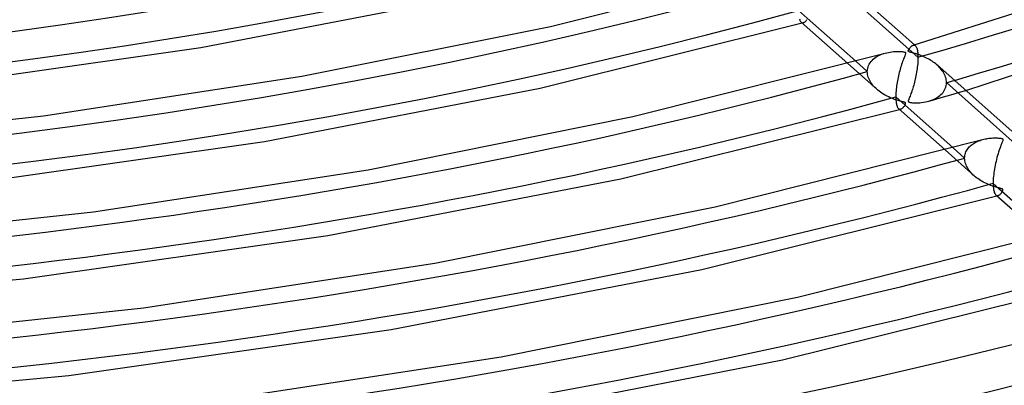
# Model space of a CAD drawing. Header units: millimetres. Extents: x -1077 to 1077, y -1167 to 1197.
# Tile 37 of 81: x 132 to 301, y 490 to 553. Entities that reach past the tile are written whole.
import ezdxf

# ---------------------------------------------------------------- set-up
doc = ezdxf.new("R2010")
doc.units = ezdxf.units.MM
doc.layers.add('HIDDEN', color=7, linetype='Continuous')
doc.layers.add('THICK', color=7, linetype='Continuous')

msp = doc.modelspace()

# ---------------------------------------------------------------- linework, layer by layer
at = {"layer": 'HIDDEN'}
for p, q in [((286.47, 546.76), (274.63, 557.27)), ((266.38, 552.81), (266.44, 552.76)), ((266.44, 552.76), (266.51, 552.73)), ((266.51, 552.73), (266.57, 552.71)), ((266.55, 552.66), (266.59, 552.67)), ((266.57, 552.71), (266.64, 552.7)), ((266.59, 552.67), (266.62, 552.68)), ((266.62, 552.68), (266.66, 552.69)), ((266.64, 552.7), (266.71, 552.71)), ((266.66, 552.69), (266.7, 552.7)), ((266.7, 552.7), (266.73, 552.71)), ((266.71, 552.71), (266.78, 552.72)), ((266.73, 552.71), (266.77, 552.72)), ((266.78, 552.72), (266.85, 552.75)), ((266.85, 552.75), (266.91, 552.78)), ((266.91, 552.78), (266.98, 552.82)), ((266.98, 552.82), (267.05, 552.87)), ((267.05, 552.87), (267.12, 552.93)), ((267.12, 552.93), (267.18, 552.99)), ((267.18, 552.99), (267.25, 553.07)), ((267.25, 553.07), (267.32, 553.15)), ((267.32, 553.15), (267.38, 553.23)), ((285.64, 548.83), (285.71, 548.85)), ((285.71, 548.85), (285.78, 548.85)), ((285.78, 548.85), (285.84, 548.84)), ((285.84, 548.84), (285.91, 548.82)), ((285.86, 548.9), (286.03, 548.75)), ((285.91, 548.82), (285.97, 548.79)), ((285.97, 548.79), (286.02, 548.75)), ((286.02, 548.75), (286.08, 548.69)), ((286.08, 548.69), (286.13, 548.63)), ((286.13, 548.63), (286.18, 548.55)), ((279.47, 546.93), (279.73, 547.06)), ((279.73, 547.06), (279.99, 547.19)), ((279.99, 547.19), (280.27, 547.3)), ((280.27, 547.3), (280.55, 547.4)), ((280.55, 547.4), (280.84, 547.48)), ((286.18, 548.55), (286.23, 548.46)), ((286.23, 548.46), (286.27, 548.35)), ((286.27, 548.35), (286.31, 548.23)), ((286.31, 548.23), (286.34, 548.09)), ((286.34, 548.09), (286.38, 547.95)), ((286.38, 547.95), (286.41, 547.78)), ((286.41, 547.78), (286.43, 547.61)), ((286.43, 547.61), (286.45, 547.41)), ((286.45, 547.41), (286.46, 547.21)), ((286.46, 547.21), (286.47, 546.99)), ((286.47, 546.99), (286.47, 546.76)), ((274.38, 545.71), (279.39, 541.27)), ((275.76, 546.08), (277.76, 544.3)), ((277.88, 545.1), (277.98, 545.35)), ((277.98, 545.35), (278.1, 545.59)), ((278.1, 545.59), (278.24, 545.82)), ((278.24, 545.82), (278.4, 546.04)), ((278.4, 546.04), (278.58, 546.24)), ((278.58, 546.24), (278.78, 546.43)), ((278.78, 546.43), (279, 546.61)), ((279, 546.61), (279.23, 546.78)), ((279.23, 546.78), (279.47, 546.93)), ((286.39, 545.37), (286.36, 545.08)), ((286.42, 545.66), (286.39, 545.37)), ((286.44, 545.95), (286.42, 545.66)), ((286.46, 546.23), (286.44, 545.95)), ((286.47, 546.5), (286.46, 546.23)), ((286.47, 546.76), (286.47, 546.5)), ((289.94, 545.27), (289.74, 545.45)), ((290.13, 545.08), (289.94, 545.27)), ((277.76, 544.3), (277.77, 544.58)), ((277.77, 544.07), (277.76, 544.3)), ((277.77, 544.58), (277.82, 544.84)), ((277.8, 543.83), (277.77, 544.07)), ((277.85, 543.59), (277.8, 543.83)), ((277.82, 544.84), (277.88, 545.1)), ((277.92, 543.35), (277.85, 543.59)), ((286.12, 543.6), (286.06, 543.31)), ((286.18, 543.89), (286.12, 543.6)), ((286.23, 544.19), (286.18, 543.89)), ((286.28, 544.48), (286.23, 544.19)), ((286.32, 544.78), (286.28, 544.48)), ((286.36, 545.08), (286.32, 544.78)), ((290.31, 544.88), (290.13, 545.08)), ((290.48, 544.67), (290.31, 544.88)), ((290.64, 544.46), (290.48, 544.67)), ((290.79, 544.25), (290.64, 544.46)), ((290.92, 544.03), (290.79, 544.25)), ((291.04, 543.8), (290.92, 544.03)), ((291.14, 543.57), (291.04, 543.8)), ((291.22, 543.34), (291.14, 543.57)), ((278.01, 543.12), (277.92, 543.35)), ((278.11, 542.89), (278.01, 543.12)), ((278.23, 542.67), (278.11, 542.89)), ((278.36, 542.45), (278.23, 542.67)), ((278.51, 542.23), (278.36, 542.45)), ((278.66, 542.02), (278.51, 542.23)), ((278.83, 541.82), (278.66, 542.02)), ((285.73, 541.95), (285.66, 541.69)), ((285.8, 542.21), (285.73, 541.95)), ((285.87, 542.48), (285.8, 542.21)), ((285.94, 542.75), (285.87, 542.48)), ((286, 543.03), (285.94, 542.75)), ((286.06, 543.31), (286, 543.03)), ((291.29, 543.11), (291.22, 543.34)), ((291.26, 541.64), (291.32, 541.89)), ((291.33, 542.87), (291.29, 543.11)), ((291.32, 541.89), (291.36, 542.15)), ((291.36, 542.64), (291.33, 542.87)), ((291.37, 542.41), (291.36, 542.64)), ((291.36, 542.15), (291.37, 542.41)), ((303.21, 531.9), (291.37, 542.41)), ((279.01, 541.63), (278.83, 541.82)), ((279.2, 541.44), (279.01, 541.63)), ((279.39, 541.26), (279.2, 541.44)), ((279.59, 541.1), (279.39, 541.26)), ((279.79, 540.93), (279.59, 541.1)), ((280.01, 540.78), (279.79, 540.93)), ((280.23, 540.62), (280.01, 540.78)), ((280.45, 540.48), (280.23, 540.62)), ((280.69, 540.33), (280.45, 540.48)), ((280.93, 540.2), (280.69, 540.33)), ((281.18, 540.07), (280.93, 540.2)), ((285.19, 540.3), (285.12, 540.1)), ((285.27, 540.52), (285.19, 540.3)), ((285.35, 540.74), (285.27, 540.52)), ((285.43, 540.97), (285.35, 540.74)), ((285.51, 541.2), (285.43, 540.97)), ((285.58, 541.44), (285.51, 541.2)), ((285.66, 541.69), (285.58, 541.44)), ((290.01, 540), (290.23, 540.17)), ((290.23, 540.17), (290.43, 540.35)), ((290.43, 540.35), (290.62, 540.54)), ((290.62, 540.54), (290.79, 540.73)), ((290.79, 540.73), (290.94, 540.94)), ((290.94, 540.94), (291.06, 541.16)), ((291.06, 541.16), (291.17, 541.39)), ((291.17, 541.39), (291.26, 541.64)), ((291.5, 540.13), (292.55, 540.44)), ((292.55, 540.44), (293.62, 540.75)), ((293.62, 540.75), (294.68, 541.07)), ((281.44, 539.94), (281.18, 540.07)), ((281.7, 539.82), (281.44, 539.94)), ((281.95, 539.71), (281.7, 539.82)), ((282.2, 539.62), (281.95, 539.71)), ((282.44, 539.53), (282.2, 539.62)), ((282.66, 539.45), (282.44, 539.53)), ((282.88, 539.38), (282.66, 539.45)), ((283.08, 539.32), (282.88, 539.38)), ((283.26, 539.27), (283.08, 539.32)), ((283.43, 539.22), (283.26, 539.27)), ((283.58, 539.18), (283.43, 539.22)), ((283.72, 539.15), (283.58, 539.18)), ((283.84, 539.11), (283.72, 539.15)), ((283.96, 539.08), (283.84, 539.11)), ((284.06, 539.05), (283.96, 539.08)), ((284.15, 539.03), (284.06, 539.05)), ((284.13, 538.38), (284.19, 538.47)), ((284.22, 539), (284.15, 539.03)), ((284.19, 538.47), (284.24, 538.56)), ((284.27, 538.97), (284.22, 539)), ((284.24, 538.56), (284.28, 538.64)), ((284.31, 538.94), (284.27, 538.97)), ((284.28, 538.64), (284.32, 538.71)), ((284.33, 538.91), (284.31, 538.94)), ((284.32, 538.71), (284.34, 538.77)), ((284.35, 538.87), (284.33, 538.91)), ((284.34, 538.77), (284.35, 538.82)), ((284.35, 538.82), (284.35, 538.87)), ((284.81, 539.3), (284.8, 539.24)), ((284.8, 539.24), (284.81, 539.19)), ((284.84, 539.38), (284.81, 539.3)), ((284.81, 539.19), (284.82, 539.14)), ((284.82, 539.14), (284.85, 539.11)), ((284.87, 539.48), (284.84, 539.38)), ((284.85, 539.11), (284.88, 539.08)), ((284.92, 539.6), (284.87, 539.48)), ((284.88, 539.08), (284.94, 539.05)), ((284.97, 539.75), (284.92, 539.6)), ((284.94, 539.05), (285.01, 539.03)), ((285.04, 539.91), (284.97, 539.75)), ((285.01, 539.03), (285.1, 539.01)), ((285.12, 540.1), (285.04, 539.91)), ((285.1, 539.01), (285.22, 538.99)), ((285.22, 538.99), (285.36, 538.97)), ((285.36, 538.97), (285.53, 538.96)), ((285.53, 538.96), (285.73, 538.94)), ((285.73, 538.94), (285.96, 538.94)), ((285.96, 538.94), (286.21, 538.93)), ((286.21, 538.93), (286.49, 538.94)), ((286.49, 538.94), (286.78, 538.96)), ((286.78, 538.96), (287.1, 538.99)), ((287.1, 538.99), (287.42, 539.03)), ((287.42, 539.03), (287.74, 539.08)), ((287.74, 539.08), (288.04, 539.15)), ((288.04, 539.15), (288.34, 539.23)), ((288.34, 539.23), (288.65, 539.32)), ((288.35, 539.23), (289.39, 539.53)), ((288.65, 539.32), (288.95, 539.43)), ((288.95, 539.43), (289.24, 539.56)), ((289.24, 539.56), (289.51, 539.69)), ((289.39, 539.53), (290.44, 539.83)), ((289.51, 539.69), (289.77, 539.84)), ((289.77, 539.84), (290.01, 540)), ((290.44, 539.83), (291.5, 540.13)), ((283.12, 537.96), (283.18, 537.91)), ((283.18, 537.91), (283.25, 537.88)), ((283.25, 537.88), (283.31, 537.86)), ((283.29, 537.8), (283.33, 537.82)), ((283.31, 537.86), (283.38, 537.85)), ((283.33, 537.82), (283.36, 537.83)), ((283.36, 537.83), (283.4, 537.84)), ((283.38, 537.85), (283.45, 537.85)), ((283.4, 537.84), (283.44, 537.85)), ((283.44, 537.85), (283.47, 537.86)), ((283.45, 537.85), (283.52, 537.87)), ((283.47, 537.86), (283.51, 537.87)), ((283.52, 537.87), (283.58, 537.89)), ((283.58, 537.89), (283.65, 537.93)), ((283.65, 537.93), (283.72, 537.97)), ((283.72, 537.97), (283.79, 538.02)), ((283.79, 538.02), (283.86, 538.08)), ((283.86, 538.08), (283.92, 538.14)), ((283.92, 538.14), (283.99, 538.21)), ((283.99, 538.21), (284.06, 538.3)), ((284.06, 538.3), (284.13, 538.38)), ((295.61, 531.65), (295.78, 531.79)), ((295.78, 531.79), (295.95, 531.91)), ((295.95, 531.91), (296.14, 532.03)), ((296.14, 532.03), (296.33, 532.14)), ((296.33, 532.14), (296.52, 532.24)), ((296.52, 532.24), (296.73, 532.33)), ((296.73, 532.33), (296.93, 532.41)), ((296.93, 532.41), (297.14, 532.49)), ((297.14, 532.49), (297.36, 532.56)), ((297.36, 532.56), (297.58, 532.63)), ((291.12, 530.85), (296.13, 526.41)), ((292.5, 531.23), (294.5, 529.45)), ((294.54, 529.88), (294.58, 530.09)), ((294.58, 530.09), (294.64, 530.29)), ((294.64, 530.29), (294.71, 530.49)), ((294.71, 530.49), (294.8, 530.68)), ((294.8, 530.68), (294.91, 530.86)), ((294.91, 530.86), (295.03, 531.04)), ((295.03, 531.04), (295.15, 531.2)), ((295.15, 531.2), (295.3, 531.36)), ((295.3, 531.36), (295.45, 531.51)), ((295.45, 531.51), (295.61, 531.65)), ((294.5, 529.45), (294.51, 529.67)), ((294.51, 529.22), (294.5, 529.45)), ((294.51, 529.67), (294.54, 529.88)), ((294.54, 528.98), (294.51, 529.22)), ((294.59, 528.75), (294.54, 528.98)), ((294.65, 528.52), (294.59, 528.75)), ((294.74, 528.28), (294.65, 528.52)), ((294.84, 528.06), (294.74, 528.28)), ((294.96, 527.83), (294.84, 528.06)), ((295.09, 527.61), (294.96, 527.83)), ((295.23, 527.39), (295.09, 527.61)), ((295.39, 527.19), (295.23, 527.39)), ((295.56, 526.98), (295.39, 527.19)), ((295.74, 526.78), (295.56, 526.98)), ((295.93, 526.59), (295.74, 526.78)), ((296.13, 526.41), (295.93, 526.59)), ((296.33, 526.24), (296.13, 526.41)), ((296.54, 526.07), (296.33, 526.24)), ((296.76, 525.91), (296.54, 526.07)), ((296.98, 525.76), (296.76, 525.91)), ((297.22, 525.61), (296.98, 525.76)), ((297.46, 525.46), (297.22, 525.61)), ((297.71, 525.32), (297.46, 525.46)), ((297.97, 525.19), (297.71, 525.32)), ((298.24, 525.06), (297.97, 525.19)), ((298.51, 524.94), (298.24, 525.06)), ((298.77, 524.83), (298.51, 524.94)), ((299.02, 524.73), (298.77, 524.83)), ((299.27, 524.64), (299.02, 524.73)), ((299.5, 524.56), (299.27, 524.64)), ((299.72, 524.5), (299.5, 524.56)), ((299.92, 524.44), (299.72, 524.5)), ((300.1, 524.38), (299.92, 524.44)), ((300.27, 524.34), (300.1, 524.38)), ((300.42, 524.3), (300.27, 524.34)), ((300.55, 524.27), (300.42, 524.3)), ((300.68, 524.23), (300.55, 524.27)), ((300.58, 523.21), (300.67, 523.29)), ((300.67, 523.29), (300.75, 523.38)), ((300.79, 524.2), (300.68, 524.23)), ((300.75, 523.38), (300.83, 523.48)), ((300.89, 524.17), (300.79, 524.2)), ((300.83, 523.48), (300.9, 523.58)), ((300.96, 524.14), (300.89, 524.17)), ((300.9, 523.58), (300.97, 523.68)), ((301.02, 524.11), (300.96, 524.14)), ((300.97, 523.68), (301.02, 523.78)), ((301.06, 524.08), (301.02, 524.11)), ((301.02, 523.78), (301.06, 523.86)), ((301.08, 524.04), (301.06, 524.08)), ((301.06, 523.86), (301.08, 523.93)), ((301.09, 523.99), (301.08, 524.04)), ((301.08, 523.93), (301.09, 523.99)), ((299.86, 523.1), (299.92, 523.06)), ((299.92, 523.06), (299.99, 523.02)), ((299.99, 523.02), (300.05, 523)), ((300.03, 522.95), (300.07, 522.96)), ((300.05, 523), (300.12, 522.99)), ((300.07, 522.96), (300.1, 522.97)), ((300.1, 522.97), (300.14, 522.98)), ((300.12, 522.99), (300.19, 523)), ((300.14, 522.98), (300.18, 522.99)), ((300.18, 522.99), (300.21, 523)), ((300.19, 523), (300.26, 523.01)), ((300.21, 523), (300.25, 523.01)), ((300.26, 523.01), (300.34, 523.04)), ((300.34, 523.04), (300.42, 523.09)), ((300.42, 523.09), (300.5, 523.14)), ((300.5, 523.14), (300.58, 523.21))]:
    msp.add_line(p, q, dxfattribs=at)
for centre, major_axis, ratio, start_param, end_param in [((0, 795.88), (-682, 0), 0.5, 0, 2.617994), ((0, 795.87), (-574.71, 0), 0.5, 2.092623, 2.617994), ((0, 795.87), (-472.41, 0), 0.5, 1.057782, 2.073339), ((0, 795.87), (-506.51, 0), 0.5, 1.057069, 2.074051), ((0, 795.87), (-540.61, 0), 0.5, 1.056446, 2.074674), ((0, 795.87), (-574.71, 0), 0.5, 1.055898, 2.075223), ((0, 795.87), (584.69, 0), 0.5, -1.049118, -1.046444), ((0, 795.87), (-608.81, 0), 0.5, 1.05541, 2.07571), ((0, 795.87), (-642.91, 0), 0.5, 1.054975, 2.076146), ((-0.31, 144.83), (657.37, -120.71), 0.503968, 1.273189, 1.901508)]:
    msp.add_ellipse(centre, major_axis=major_axis, ratio=ratio, start_param=start_param, end_param=end_param, dxfattribs=at)
at = {"layer": 'THICK'}
for p, q in [((223.3, 552.08), (264.07, 562.33)), ((285.64, 548.83), (331.73, 563.45)), ((273.01, 560.29), (285.86, 548.9)), ((294.68, 541.07), (345.3, 557.73)), ((163.15, 548.42), (207.58, 557.02)), ((265.92, 554.81), (275.76, 546.08)), ((180.51, 543.5), (223.3, 552.08)), ((221.49, 541.45), (266.55, 552.66)), ((266.08, 553.35), (266.13, 553.22)), ((266.13, 553.22), (266.17, 553.11)), ((266.17, 553.11), (266.22, 553.02)), ((266.22, 553.02), (266.27, 552.94)), ((266.27, 552.94), (266.32, 552.87)), ((266.32, 552.87), (266.38, 552.81)), ((266.38, 552.81), (274.38, 545.71)), ((285.29, 548.62), (285.36, 548.68)), ((285.36, 548.68), (285.43, 548.73)), ((285.43, 548.73), (285.5, 548.78)), ((285.5, 548.78), (285.57, 548.81)), ((285.57, 548.81), (285.64, 548.83)), ((117.01, 541.88), (163.15, 548.42)), ((237.45, 536.56), (280.81, 547.47)), ((280.84, 547.48), (281.11, 547.55)), ((281.11, 547.55), (281.39, 547.61)), ((281.39, 547.61), (281.68, 547.66)), ((281.68, 547.66), (281.96, 547.7)), ((281.96, 547.7), (282.25, 547.73)), ((282.25, 547.73), (282.54, 547.75)), ((282.54, 547.75), (282.83, 547.76)), ((282.83, 547.76), (283.11, 547.76)), ((283.11, 547.76), (283.35, 547.75)), ((283.35, 547.75), (283.57, 547.74)), ((283.57, 547.74), (283.76, 547.73)), ((283.76, 547.73), (283.92, 547.71)), ((283.92, 547.71), (284.04, 547.69)), ((284.04, 547.69), (284.14, 547.67)), ((284.14, 547.67), (284.21, 547.64)), ((284.2, 547.01), (284.14, 546.86)), ((284.25, 547.13), (284.2, 547.01)), ((284.21, 547.64), (284.27, 547.62)), ((284.29, 547.24), (284.25, 547.13)), ((284.27, 547.62), (284.31, 547.59)), ((284.32, 547.33), (284.29, 547.24)), ((284.31, 547.59), (284.33, 547.55)), ((284.34, 547.4), (284.32, 547.33)), ((284.33, 547.55), (284.35, 547.51)), ((284.35, 547.46), (284.34, 547.4)), ((284.35, 547.51), (284.35, 547.46)), ((284.8, 547.87), (284.81, 547.92)), ((284.81, 547.83), (284.8, 547.87)), ((284.81, 547.92), (284.83, 547.97)), ((284.82, 547.79), (284.81, 547.83)), ((284.84, 547.76), (284.82, 547.79)), ((284.83, 547.97), (284.85, 548.03)), ((284.88, 547.73), (284.84, 547.76)), ((284.85, 548.03), (284.88, 548.08)), ((284.88, 548.08), (284.91, 548.14)), ((284.93, 547.7), (284.88, 547.73)), ((284.91, 548.14), (284.95, 548.21)), ((285.01, 547.67), (284.93, 547.7)), ((284.95, 548.21), (285, 548.28)), ((285, 548.28), (285.05, 548.35)), ((285.1, 547.64), (285.01, 547.67)), ((285.05, 548.35), (285.1, 548.42)), ((285.1, 548.42), (285.16, 548.49)), ((285.22, 547.61), (285.1, 547.64)), ((285.16, 548.49), (285.23, 548.55)), ((285.37, 547.57), (285.22, 547.61)), ((285.23, 548.55), (285.29, 548.62)), ((285.54, 547.52), (285.37, 547.57)), ((285.75, 547.47), (285.54, 547.52)), ((285.97, 547.41), (285.75, 547.47)), ((286.22, 547.33), (285.97, 547.41)), ((286.47, 547.25), (286.22, 547.33)), ((286.72, 547.17), (286.47, 547.25)), ((286.98, 547.07), (286.72, 547.17)), ((287.23, 546.97), (286.98, 547.07)), ((287.48, 546.87), (287.23, 546.97)), ((283.57, 545.26), (283.49, 544.99)), ((283.65, 545.53), (283.57, 545.26)), ((283.74, 545.79), (283.65, 545.53)), ((283.83, 546.04), (283.74, 545.79)), ((283.91, 546.28), (283.83, 546.04)), ((284, 546.49), (283.91, 546.28)), ((284.07, 546.69), (284, 546.49)), ((284.14, 546.86), (284.07, 546.69)), ((287.72, 546.75), (287.48, 546.87)), ((287.96, 546.64), (287.72, 546.75)), ((288.2, 546.51), (287.96, 546.64)), ((288.44, 546.38), (288.2, 546.51)), ((288.67, 546.24), (288.44, 546.38)), ((288.89, 546.1), (288.67, 546.24)), ((289.11, 545.95), (288.89, 546.1)), ((289.33, 545.79), (289.11, 545.95)), ((289.54, 545.62), (289.33, 545.79)), ((289.74, 545.45), (289.54, 545.62)), ((289.75, 545.44), (302.6, 534.04)), ((283.12, 543.58), (283.05, 543.29)), ((283.19, 543.87), (283.12, 543.58)), ((283.26, 544.15), (283.19, 543.87)), ((283.33, 544.44), (283.26, 544.15)), ((283.41, 544.72), (283.33, 544.44)), ((283.49, 544.99), (283.41, 544.72)), ((136.1, 536.72), (180.51, 543.5)), ((282.8, 541.85), (282.77, 541.57)), ((282.84, 542.14), (282.8, 541.85)), ((282.89, 542.42), (282.84, 542.14)), ((282.94, 542.71), (282.89, 542.42)), ((283, 543), (282.94, 542.71)), ((283.05, 543.29), (283, 543)), ((174.07, 532.27), (221.49, 541.45)), ((282.67, 540.47), (282.66, 540.21)), ((282.66, 540.21), (282.66, 539.96)), ((282.69, 540.74), (282.67, 540.47)), ((282.71, 541.02), (282.69, 540.74)), ((282.74, 541.29), (282.71, 541.02)), ((282.77, 541.57), (282.74, 541.29)), ((282.66, 539.96), (282.66, 539.73)), ((282.66, 539.96), (292.5, 531.23)), ((282.66, 539.73), (282.67, 539.52)), ((282.67, 539.52), (282.68, 539.31)), ((282.68, 539.31), (282.7, 539.12)), ((282.7, 539.12), (282.73, 538.94)), ((282.73, 538.94), (282.75, 538.78)), ((282.75, 538.78), (282.79, 538.63)), ((282.79, 538.63), (282.82, 538.49)), ((282.82, 538.49), (282.87, 538.37)), ((235.39, 525.88), (283.29, 537.8)), ((282.87, 538.37), (282.91, 538.26)), ((282.91, 538.26), (282.96, 538.16)), ((282.96, 538.16), (283.01, 538.08)), ((283.01, 538.08), (283.06, 538.01)), ((283.06, 538.01), (283.12, 537.96)), ((283.12, 537.96), (291.12, 530.85)), ((90.46, 531.85), (136.1, 536.72)), ((191.94, 527.43), (237.45, 536.56)), ((124.81, 525.28), (174.07, 532.27)), ((251.59, 521.05), (297.55, 532.62)), ((297.58, 532.63), (297.79, 532.68)), ((297.79, 532.68), (298.01, 532.73)), ((298.01, 532.73), (298.23, 532.77)), ((298.23, 532.77), (298.45, 532.81)), ((298.45, 532.81), (298.67, 532.84)), ((298.67, 532.84), (298.9, 532.87)), ((298.9, 532.87), (299.12, 532.89)), ((299.12, 532.89), (299.35, 532.9)), ((299.35, 532.9), (299.57, 532.91)), ((299.57, 532.91), (299.79, 532.91)), ((299.79, 532.91), (299.99, 532.9)), ((299.99, 532.9), (300.17, 532.9)), ((300.17, 532.9), (300.33, 532.89)), ((300.33, 532.89), (300.48, 532.87)), ((300.48, 532.87), (300.61, 532.86)), ((300.61, 532.86), (300.73, 532.84)), ((300.73, 532.84), (300.83, 532.82)), ((300.83, 531.88), (300.74, 531.64)), ((300.83, 532.82), (300.91, 532.8)), ((300.92, 532.09), (300.83, 531.88)), ((300.91, 532.8), (300.98, 532.78)), ((300.99, 532.27), (300.92, 532.09)), ((300.98, 532.78), (301.03, 532.75)), ((301.04, 532.41), (300.99, 532.27)), ((301.03, 532.75), (301.06, 532.72)), ((301.07, 532.52), (301.04, 532.41)), ((301.06, 532.72), (301.08, 532.69)), ((301.09, 532.59), (301.07, 532.52)), ((301.08, 532.69), (301.09, 532.64)), ((301.09, 532.64), (301.09, 532.59)), ((300.24, 530.18), (300.15, 529.86)), ((300.33, 530.49), (300.24, 530.18)), ((300.43, 530.79), (300.33, 530.49)), ((300.53, 531.09), (300.43, 530.79)), ((300.64, 531.37), (300.53, 531.09)), ((300.74, 531.64), (300.64, 531.37)), ((299.82, 528.55), (299.75, 528.22)), ((299.89, 528.88), (299.82, 528.55)), ((299.97, 529.21), (299.89, 528.88)), ((300.06, 529.54), (299.97, 529.21)), ((300.15, 529.86), (300.06, 529.54)), ((144.69, 520.22), (191.94, 527.43)), ((299.53, 526.92), (299.49, 526.6)), ((299.58, 527.24), (299.53, 526.92)), ((299.63, 527.56), (299.58, 527.24)), ((299.69, 527.89), (299.63, 527.56)), ((299.75, 528.22), (299.69, 527.89)), ((184.98, 516.11), (235.39, 525.88)), ((299.42, 525.68), (299.4, 525.38)), ((299.4, 525.38), (299.4, 525.1)), ((299.4, 525.1), (299.4, 524.81)), ((299.4, 525.1), (309.24, 516.37)), ((299.43, 525.98), (299.42, 525.68)), ((299.46, 526.29), (299.43, 525.98)), ((299.49, 526.6), (299.46, 526.29)), ((299.4, 524.81), (299.42, 524.54)), ((299.42, 524.54), (299.44, 524.29)), ((299.44, 524.29), (299.47, 524.06)), ((299.47, 524.06), (299.51, 523.86)), ((299.51, 523.86), (299.55, 523.67)), ((299.55, 523.67), (299.6, 523.52)), ((299.6, 523.52), (299.66, 523.38)), ((299.66, 523.38), (299.72, 523.27)), ((299.72, 523.27), (299.79, 523.17)), ((249.3, 510.31), (300.03, 522.95)), ((299.79, 523.17), (299.86, 523.1)), ((299.86, 523.1), (307.87, 516)), ((96.15, 515.04), (144.69, 520.22)), ((203.36, 511.37), (251.59, 521.05)), ((265.74, 505.54), (314.29, 517.77)), ((132.62, 508.68), (184.98, 516.11)), ((153.28, 503.72), (203.36, 511.37)), ((195.9, 499.96), (249.3, 510.31)), ((78.88, 503.71), (132.62, 508.68)), ((263.2, 494.74), (316.77, 508.1)), ((214.78, 495.3), (265.74, 505.54)), ((101.84, 498.23), (153.28, 503.72)), ((140.43, 492.09), (195.9, 499.96)), ((161.88, 487.22), (214.78, 495.3)), ((206.82, 483.81), (263.2, 494.74)), ((83.51, 486.82), (140.43, 492.09))]:
    msp.add_line(p, q, dxfattribs=at)
for centre, major_axis, start_param, end_param in [((0, 800.21), (732, 0), -3.141592, -0.523599), ((0, 800.21), (-677, 0), 0, 2.617994), ((0, 795.88), (-732, 0), 0, 2.617994), ((0, 795.87), (584.69, 0), -1.046444, -0.523599), ((0, 795.87), (482.39, 0), -2.08403, -1.068035), ((0, 795.87), (516.49, 0), -2.084714, -1.06735), ((0, 795.87), (550.59, 0), -2.085314, -1.066751), ((0, 795.87), (584.69, 0), -2.085843, -1.066221), ((0, 795.87), (618.79, 0), -2.086315, -1.06575), ((0, 795.87), (652.89, 0), -2.086737, -1.065328)]:
    msp.add_ellipse(centre, major_axis=major_axis, ratio=0.5, start_param=start_param, end_param=end_param, dxfattribs=at)

doc.saveas('drawing.dxf')
